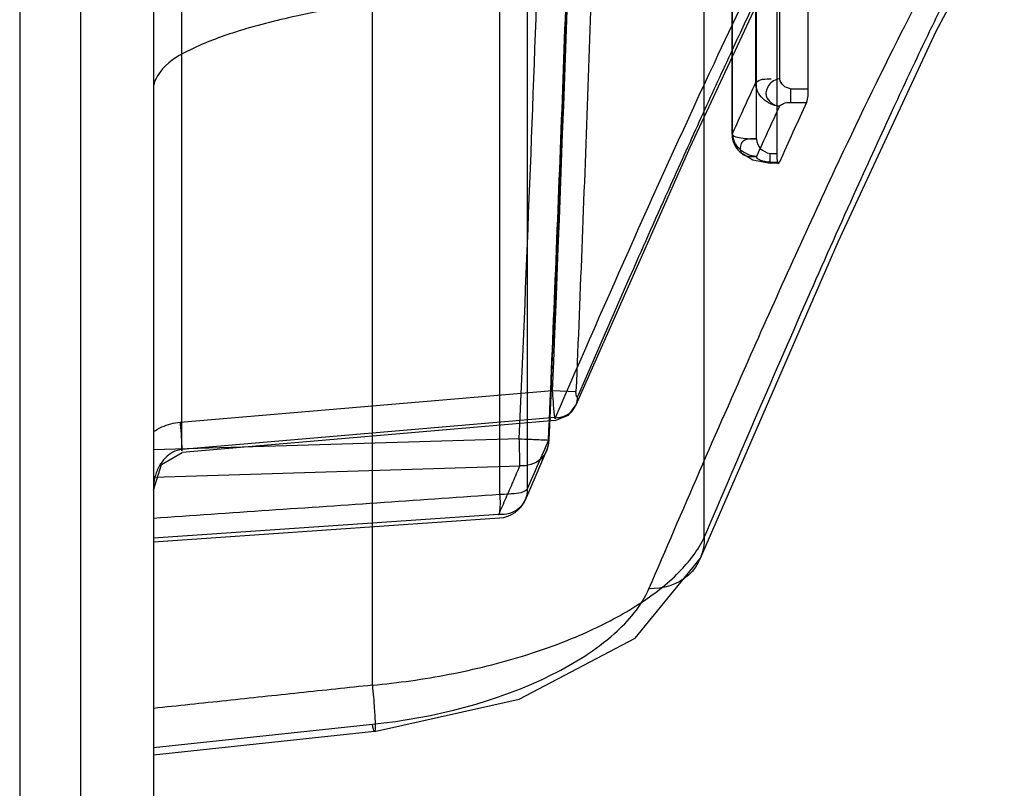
# Model space of a CAD drawing. Header units: millimetres. Extents: x 209 to 825, y 116 to 1310.
# Tile 21 of 70: x 809 to 825, y 686 to 699. Entities that reach past the tile are written whole.
import ezdxf

# ---------------------------------------------------------------- set-up
doc = ezdxf.new("R2010")
doc.units = ezdxf.units.MM
doc.header["$LTSCALE"] = 92.70943
doc.layers.get('0').update_dxf_attribs({"linetype": 'CONTINUOUS'})

msp = doc.modelspace()

# ---------------------------------------------------------------- linework, layer by layer
at = {"color": 7, "linetype": 'Continuous'}
for p, q in [((808.713, 1307.264), (808.713, 165.264)), ((809.713, 1306.064), (809.713, 166.464)), ((810.913, 1306.064), (810.913, 166.464)), ((814.518, 687.941), (814.518, 730.424)), ((819.981, 690.377), (819.981, 725.125)), ((821.692, 697.765), (821.692, 718.827)), ((820.825, 718.598), (820.825, 697.864)), ((821.219, 718.628), (821.219, 697.929)), ((821.174, 718.565), (821.174, 696.699)), ((820.439, 697.017), (820.439, 718.401)), ((820.445, 697.031), (820.445, 718.407)), ((820.839, 696.938), (820.839, 718.365)), ((817.066, 710.152), (817.066, 691.171)), ((816.612, 710.103), (816.612, 691.085)), ((811.378, 699.745), (811.378, 691.821)), ((821.402, 697.765), (821.692, 697.765)), ((821.402, 697.765), (821.402, 697.539)), ((821.402, 697.539), (821.664, 697.539)), ((821.063, 696.699), (821.174, 696.699)), ((821.063, 696.539), (821.063, 696.699)), ((821.063, 696.554), (821.217, 696.554)), ((821.217, 696.539), (821.063, 696.539)), ((811.352, 692.271), (817.484, 692.796)), ((817.484, 692.796), (817.869, 692.78)), ((817.528, 692.347), (811.378, 691.82)), ((817.526, 692.299), (811.386, 691.773)), ((816.936, 691.999), (810.913, 691.816)), ((810.913, 691.368), (816.945, 691.551)), ((816.594, 690.75), (810.913, 690.359)), ((810.913, 690.302), (816.611, 690.695)), ((810.913, 686.915), (814.518, 687.298)), ((814.554, 687.175), (810.913, 686.788))]:
    msp.add_line(p, q, dxfattribs=at)
for points in [[(817.867, 692.549), (819.746, 696.803), (821.185, 699.885), (822.177, 701.795)], [(819.921, 690.031), (822.185, 695.243), (823.797, 698.712), (824.764, 700.521)], [(820.565, 696.725), (820.779, 696.595), (821.063, 696.539)], [(817.893, 692.691), (817.875, 692.695), (817.869, 692.78)], [(817.526, 692.299), (817.744, 692.386), (817.868, 692.55)], [(810.913, 691.155), (811.049, 691.575), (811.386, 691.773)], [(817.036, 690.994), (817.212, 691.4), (817.386, 691.799)], [(814.554, 687.175), (816.934, 687.708), (818.845, 688.716), (819.921, 690.03)]]:
    msp.add_lwpolyline(points, dxfattribs=at)
for centre, radius, start, end in [((-132.665, 733.276), 950.498, 357.511036, 358.465694), ((-140.919, 733.562), 959.247, 357.515304, 358.461777), ((-146.879, 732.955), 965.198, 357.615434, 358.50776), ((1068.432, 584.37), 272.379, 155.37513, 155.56748), ((1067.183, 585.416), 269.91, 155.4548, 155.68444), ((1069.109, 583.619), 272.788, 155.32987, 155.52184), ((820.839, 697.017), 0.4, 180.3591, 227.1375), ((1027.995, 599.675), 229.918, 156.33114, 156.54996), ((816.927, 691.999), 0.5, 336.4273, 357.4484), ((816.577, 691.193), 0.5, 273.9483, 336.547)]:
    msp.add_arc(centre, radius, start, end, dxfattribs=at)
for points, knots in [([(817.417, 691.976), (817.494, 693.737), (817.638, 697.258), (817.823, 702.537), (817.927, 706.055), (817.974, 707.813)], [0, 0, 0, 0, 0.333761, 0.667095, 1, 1, 1, 1]), ([(818.379, 707.809), (818.335, 706.141), (818.239, 702.802), (818.07, 697.793), (817.939, 694.451), (817.869, 692.78)], [0, 0, 0, 0, 0.332927, 0.66626, 1, 1, 1, 1]), ([(822.231, 701.991), (822.152, 701.853), (821.984, 701.553), (821.721, 701.05), (821.412, 700.439), (821.093, 699.785), (820.751, 699.069), (820.369, 698.254), (819.919, 697.272), (819.373, 696.061), (818.69, 694.528), (818.187, 693.363), (817.893, 692.691)], [0, 0, 0, 0, 0.046389, 0.100557, 0.165769, 0.246403, 0.313286, 0.397611, 0.509579, 0.629049, 0.785698, 1, 1, 1, 1]), ([(821.851, 701.586), (821.589, 701.133), (821.006, 700.004), (819.538, 696.936), (818.377, 694.302), (817.528, 692.346)], [0, 0, 0, 0, 0.153772, 0.373283, 1, 1, 1, 1]), ([(824.919, 701.046), (824.831, 700.91), (824.64, 700.577), (824.344, 700.028), (823.99, 699.331), (823.57, 698.468), (823.054, 697.369), (822.426, 695.995), (821.68, 694.319), (820.849, 692.408), (820.269, 691.062), (819.981, 690.377)], [0, 0, 0, 0, 0.041362, 0.097933, 0.158892, 0.240886, 0.342678, 0.468402, 0.626222, 0.810462, 1, 1, 1, 1]), ([(819.07, 689.529), (819.622, 690.818), (820.628, 693.134), (822.008, 696.194), (823.082, 698.43), (823.714, 699.635), (823.999, 700.079)], [0, 0, 0, 0, 0.36089, 0.650261, 0.864111, 1, 1, 1, 1]), ([(820.913, 699.886), (820.338, 699.846), (819.202, 699.759), (817.54, 699.602), (815.978, 699.422), (814.562, 699.217), (813.337, 698.988), (812.335, 698.738), (811.589, 698.458), (811.087, 698.174), (810.913, 697.881), (810.913, 697.759)], [0, 0, 0, 0, 0.165341, 0.326799, 0.478617, 0.616236, 0.737005, 0.835901, 0.91183, 0.965069, 1, 1, 1, 1]), ([(821.219, 697.479), (821.119, 697.485), (820.92, 697.57), (820.827, 697.768), (820.825, 697.864)], [0, 0, 0, 0, 0.509508, 1, 1, 1, 1]), ([(821.219, 697.929), (821.152, 697.915), (821.028, 697.85), (820.957, 697.606), (821.127, 697.487), (821.219, 697.479)], [0, 0, 0, 0, 0.311127, 0.580206, 1, 1, 1, 1]), ([(821.402, 697.765), (821.353, 697.772), (821.274, 697.806), (821.231, 697.881), (821.219, 697.929)], [0, 0, 0, 0, 0.496518, 1, 1, 1, 1]), ([(821.219, 697.479), (821.24, 697.497), (821.295, 697.532), (821.359, 697.542), (821.402, 697.539)], [0, 0, 0, 0, 0.398917, 1, 1, 1, 1]), ([(820.445, 697.031), (820.414, 696.989), (820.669, 696.936), (820.753, 696.938), (820.839, 696.938)], [0, 0, 0, 0, 0.374299, 1, 1, 1, 1]), ([(820.839, 696.648), (820.739, 696.654), (820.542, 696.739), (820.448, 696.935), (820.445, 697.031)], [0, 0, 0, 0, 0.51039, 1, 1, 1, 1]), ([(820.839, 696.938), (820.757, 696.938), (820.571, 696.95), (820.556, 696.631), (820.755, 696.648), (820.839, 696.648)], [0, 0, 0, 0, 0.364227, 0.625481, 1, 1, 1, 1]), ([(820.839, 696.938), (820.847, 696.871), (820.893, 696.764), (820.997, 696.712), (821.063, 696.699)], [0, 0, 0, 0, 0.504621, 1, 1, 1, 1]), ([(821.063, 696.554), (821.034, 696.555), (820.982, 696.56), (820.913, 696.581), (820.86, 696.607), (820.843, 696.634), (820.839, 696.648)], [0, 0, 0, 0, 0.32815, 0.620139, 0.849057, 1, 1, 1, 1]), ([(817.528, 692.347), (817.528, 692.261), (817.49, 692.645), (817.488, 692.731), (817.484, 692.796)], [0, 0, 0, 0, 0.566157, 1, 1, 1, 1]), ([(817.528, 692.346), (817.625, 692.345), (817.823, 692.409), (817.897, 692.605), (817.893, 692.691)], [0, 0, 0, 0, 0.529016, 1, 1, 1, 1]), ([(810.913, 692.116), (810.958, 692.146), (811.051, 692.197), (811.199, 692.249), (811.301, 692.267), (811.352, 692.271)], [0, 0, 0, 0, 0.342146, 0.672547, 1, 1, 1, 1]), ([(811.352, 692.271), (811.358, 692.206), (811.367, 692.121), (811.389, 691.736), (811.378, 691.82)], [0, 0, 0, 0, 0.433994, 1, 1, 1, 1]), ([(816.936, 691.999), (816.993, 691.996), (817.114, 691.991), (817.214, 691.986), (817.471, 691.976), (817.417, 691.976)], [0, 0, 0, 0, 0.354963, 0.664559, 1, 1, 1, 1]), ([(816.945, 691.551), (816.945, 691.642), (816.942, 691.791), (816.938, 691.94), (816.936, 691.999)], [0, 0, 0, 0, 0.607907, 1, 1, 1, 1]), ([(817.417, 691.976), (817.423, 691.864), (817.32, 691.613), (817.065, 691.544), (816.944, 691.551)], [0, 0, 0, 0, 0.482931, 1, 1, 1, 1]), ([(811.378, 691.821), (811.279, 691.81), (811.129, 691.726), (811, 691.546), (810.93, 691.365), (810.913, 691.23), (810.913, 691.158)], [0, 0, 0, 0, 0.341235, 0.537703, 0.754651, 1, 1, 1, 1]), ([(816.944, 691.551), (816.906, 691.463), (816.829, 691.286), (816.712, 691.019), (816.634, 690.84), (816.594, 690.75)], [0, 0, 0, 0, 0.329559, 0.662896, 1, 1, 1, 1]), ([(810.913, 690.692), (811.546, 690.736), (812.813, 690.823), (814.712, 690.954), (815.979, 691.041), (816.612, 691.085)], [0, 0, 0, 0, 0.333311, 0.666645, 1, 1, 1, 1]), ([(817.066, 691.17), (817.073, 691.059), (816.97, 690.808), (816.715, 690.742), (816.594, 690.75)], [0, 0, 0, 0, 0.481093, 1, 1, 1, 1]), ([(816.612, 691.085), (816.615, 691.029), (816.629, 690.972), (816.604, 690.695), (816.594, 690.75)], [0, 0, 0, 0, 0.496543, 1, 1, 1, 1]), ([(816.612, 691.085), (816.664, 691.086), (816.813, 691.099), (816.995, 691.097), (817.066, 691.171)], [0, 0, 0, 0, 0.337713, 1, 1, 1, 1]), ([(814.518, 687.941), (814.941, 687.979), (815.787, 688.098), (816.972, 688.39), (818.022, 688.779), (818.883, 689.232), (819.555, 689.745), (819.881, 690.162), (819.981, 690.377)], [0, 0, 0, 0, 0.206564, 0.414079, 0.591128, 0.749206, 0.884856, 1, 1, 1, 1]), ([(819.981, 690.377), (819.993, 690.151), (819.788, 689.662), (819.299, 689.523), (819.07, 689.529)], [0, 0, 0, 0, 0.49693, 1, 1, 1, 1]), ([(814.518, 687.297), (815.538, 687.405), (816.971, 687.759), (818.46, 688.68), (818.948, 689.243), (819.07, 689.529)], [0, 0, 0, 0, 0.588634, 0.82147, 1, 1, 1, 1]), ([(814.518, 687.94), (814.117, 687.898), (813.316, 687.813), (812.115, 687.684), (811.314, 687.6), (810.913, 687.557)], [0, 0, 0, 0, 0.333371, 0.666706, 1, 1, 1, 1]), ([(814.518, 687.941), (814.524, 687.875), (814.536, 687.747), (814.549, 687.575), (814.558, 687.432), (814.563, 687.329), (814.562, 687.245), (814.565, 687.205), (814.553, 687.167), (814.537, 687.204), (814.531, 687.237), (814.522, 687.276), (814.518, 687.297)], [0, 0, 0, 0, 0.219082, 0.432006, 0.575832, 0.69663, 0.785947, 0.839005, 0.857598, 0.878452, 0.927993, 1, 1, 1, 1])]:
    msp.add_open_spline(points, degree=3, knots=knots, dxfattribs=at)
for points in [[(820.825, 697.864), (820.882, 697.931), (820.994, 697.925), (821.081, 697.925)], [(821.664, 697.539), (821.695, 697.608), (821.692, 697.689), (821.692, 697.765)], [(821.174, 696.699), (821.174, 696.645), (821.178, 696.49), (821.201, 696.539)]]:
    msp.add_open_spline(points, degree=3, dxfattribs=at)

doc.saveas('drawing.dxf')
